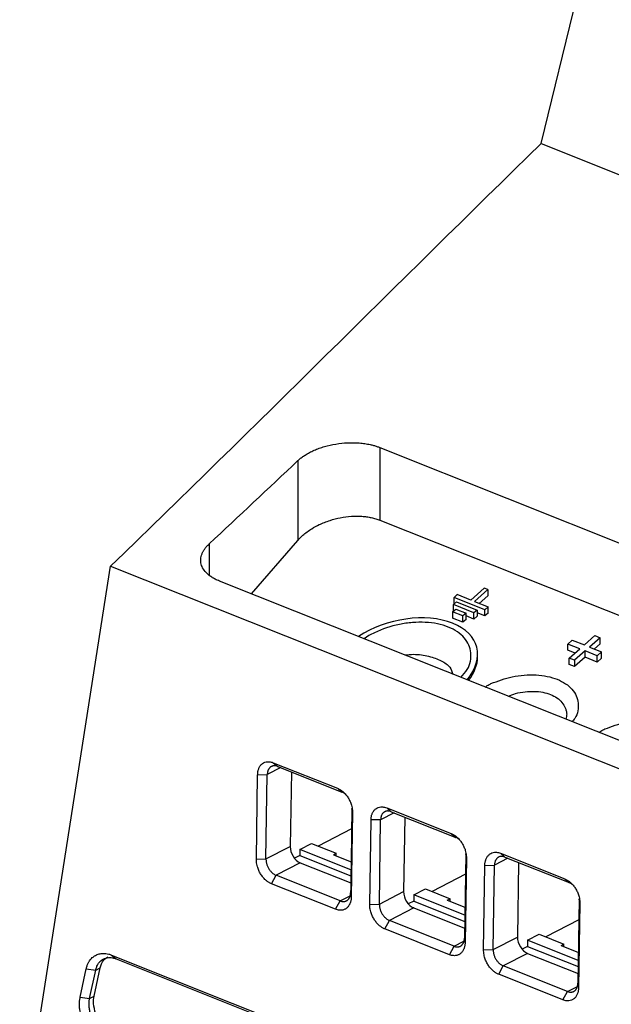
# Model space of a CAD drawing. Header units: millimetres. Extents: x -0.39 to 0.76, y -0.29 to 0.59.
# Tile 59 of 137: x 0.516 to 0.5594, y -0.1625 to -0.0902. Entities that reach past the tile are written whole.
import ezdxf

# ---------------------------------------------------------------- set-up
doc = ezdxf.new("R2010")
doc.units = ezdxf.units.MM

msp = doc.modelspace()

# ---------------------------------------------------------------- linework, layer by layer
at = {"color": 7, "linetype": 'Continuous', "lineweight": 25}
for p, q in [((0.554253, -0.099313), (0.564604, -0.056817)), ((0.554253, -0.099313), (0.575832, -0.107919)), ((0.54243, -0.121619), (0.54242, -0.126944)), ((0.54243, -0.121619), (0.577555, -0.135628)), ((0.536414, -0.122579), (0.536404, -0.128432)), ((0.54242, -0.126944), (0.610502, -0.154096)), ((0.533008, -0.132356), (0.536404, -0.128432)), ((0.516012, -0.172863), (0.52268, -0.130317)), ((0.52268, -0.130317), (0.562473, -0.146186)), ((0.564377, -0.144867), (0.530659, -0.131419)), ((0.550086, -0.131942), (0.549097, -0.132811)), ((0.550349, -0.132047), (0.54936, -0.132916)), ((0.550349, -0.132047), (0.550086, -0.131942)), ((0.550349, -0.132047), (0.550348, -0.132508)), ((0.5481, -0.132413), (0.547869, -0.132616)), ((0.550127, -0.133516), (0.547869, -0.132616)), ((0.547869, -0.133077), (0.547869, -0.132616)), ((0.549097, -0.132811), (0.5481, -0.132413)), ((0.54936, -0.132916), (0.550357, -0.133314)), ((0.550348, -0.132508), (0.549721, -0.13306)), ((0.547765, -0.133669), (0.547996, -0.133467)), ((0.547816, -0.133604), (0.547817, -0.133143)), ((0.547817, -0.133143), (0.548048, -0.13294)), ((0.549322, -0.133743), (0.547817, -0.133143)), ((0.547996, -0.133467), (0.548748, -0.133767)), ((0.548048, -0.13294), (0.549553, -0.13354)), ((0.549553, -0.13354), (0.549322, -0.133743)), ((0.549553, -0.13354), (0.549552, -0.134001)), ((0.550126, -0.133978), (0.550127, -0.133516)), ((0.550357, -0.133314), (0.550127, -0.133516)), ((0.550357, -0.133775), (0.550357, -0.133314)), ((0.547765, -0.133669), (0.547764, -0.134131)), ((0.548517, -0.134431), (0.547764, -0.134131)), ((0.548517, -0.13397), (0.547765, -0.133669)), ((0.548748, -0.133767), (0.548517, -0.13397)), ((0.548517, -0.134431), (0.548517, -0.13397)), ((0.548747, -0.134228), (0.548517, -0.134431)), ((0.548747, -0.134228), (0.548748, -0.133767)), ((0.549321, -0.134204), (0.548748, -0.133976)), ((0.549321, -0.134204), (0.549322, -0.133743)), ((0.549552, -0.134001), (0.549321, -0.134204)), ((0.550126, -0.133978), (0.549552, -0.133749)), ((0.550357, -0.133775), (0.550126, -0.133978)), ((0.541613, -0.13542), (0.541278, -0.135654)), ((0.55621, -0.136036), (0.556537, -0.135749)), ((0.556537, -0.135749), (0.557426, -0.136103)), ((0.557426, -0.136103), (0.558204, -0.135419)), ((0.558583, -0.13557), (0.557805, -0.136254)), ((0.558204, -0.135419), (0.558583, -0.13557)), ((0.558582, -0.136031), (0.558583, -0.13557)), ((0.557099, -0.13639), (0.55621, -0.136036)), ((0.55621, -0.136497), (0.55621, -0.136036)), ((0.556738, -0.136708), (0.55621, -0.136497)), ((0.556315, -0.137079), (0.557099, -0.13639)), ((0.557805, -0.136254), (0.558693, -0.136609)), ((0.558582, -0.136031), (0.558165, -0.136398)), ((0.549595, -0.136975), (0.549595, -0.136791)), ((0.556314, -0.137541), (0.556315, -0.137079)), ((0.556694, -0.13723), (0.556315, -0.137079)), ((0.557477, -0.137003), (0.556693, -0.137692)), ((0.556694, -0.13723), (0.556693, -0.137692)), ((0.557478, -0.136541), (0.556694, -0.13723)), ((0.557477, -0.137003), (0.557478, -0.136541)), ((0.558366, -0.137357), (0.557477, -0.137003)), ((0.558367, -0.136896), (0.557478, -0.136541)), ((0.558366, -0.137357), (0.558367, -0.136896)), ((0.558692, -0.13707), (0.558366, -0.137357)), ((0.558693, -0.136609), (0.558367, -0.136896)), ((0.558692, -0.13707), (0.558693, -0.136609)), ((0.556693, -0.137692), (0.556314, -0.137541)), ((0.534611, -0.14474), (0.539314, -0.146616)), ((0.534611, -0.14474), (0.534934, -0.145019)), ((0.534934, -0.145019), (0.539636, -0.146894)), ((0.533369, -0.151819), (0.533462, -0.145628)), ((0.533462, -0.145628), (0.534168, -0.145616)), ((0.534074, -0.151806), (0.534168, -0.145616)), ((0.535936, -0.145418), (0.535853, -0.150887)), ((0.539636, -0.146894), (0.539314, -0.146616)), ((0.542926, -0.148056), (0.547664, -0.149946)), ((0.542926, -0.148056), (0.543248, -0.148335)), ((0.540422, -0.148404), (0.540329, -0.154594)), ((0.540422, -0.148404), (0.540375, -0.148091)), ((0.543248, -0.148335), (0.547986, -0.150224)), ((0.54425, -0.148734), (0.544167, -0.154203)), ((0.541683, -0.155135), (0.541777, -0.148944)), ((0.542482, -0.148932), (0.541777, -0.148944)), ((0.542389, -0.155122), (0.542482, -0.148932)), ((0.540353, -0.149595), (0.537899, -0.150863)), ((0.547664, -0.149946), (0.547986, -0.150224)), ((0.534074, -0.151806), (0.535853, -0.150887)), ((0.536557, -0.151112), (0.537413, -0.15067)), ((0.537413, -0.15067), (0.539219, -0.15139)), ((0.536556, -0.151558), (0.536169, -0.151758)), ((0.536557, -0.151112), (0.536556, -0.151558)), ((0.536556, -0.151558), (0.5403, -0.153051)), ((0.540307, -0.152608), (0.536557, -0.151112)), ((0.539021, -0.151492), (0.539219, -0.15139)), ((0.539021, -0.151492), (0.540316, -0.152008)), ((0.539218, -0.151571), (0.539219, -0.15139)), ((0.548725, -0.151421), (0.548631, -0.157612)), ((0.548772, -0.151734), (0.548725, -0.151421)), ((0.551275, -0.151386), (0.55598, -0.153263)), ((0.551275, -0.151386), (0.551598, -0.151665)), ((0.551598, -0.151665), (0.556303, -0.153541)), ((0.533369, -0.151819), (0.534074, -0.151806)), ((0.536592, -0.152084), (0.534813, -0.153004)), ((0.536592, -0.152084), (0.540293, -0.15356)), ((0.548772, -0.151734), (0.548678, -0.157924)), ((0.550033, -0.158465), (0.550127, -0.152274)), ((0.550127, -0.152274), (0.550832, -0.152262)), ((0.550738, -0.158452), (0.550832, -0.152262)), ((0.5526, -0.152064), (0.552517, -0.157533)), ((0.534477, -0.153623), (0.534813, -0.153004)), ((0.539516, -0.154879), (0.534813, -0.153004)), ((0.548702, -0.152927), (0.546251, -0.154194)), ((0.539179, -0.155498), (0.534477, -0.153623)), ((0.55598, -0.153263), (0.556303, -0.153541)), ((0.540329, -0.154594), (0.540282, -0.154282)), ((0.542389, -0.155122), (0.544167, -0.154203)), ((0.544909, -0.154443), (0.544908, -0.154889)), ((0.544909, -0.154443), (0.545765, -0.154001)), ((0.548657, -0.155938), (0.544909, -0.154443)), ((0.545765, -0.154001), (0.547571, -0.154721)), ((0.539179, -0.155498), (0.539516, -0.154879)), ((0.541683, -0.155135), (0.542389, -0.155122)), ((0.544908, -0.154889), (0.544504, -0.155098)), ((0.544908, -0.154889), (0.54865, -0.156381)), ((0.547373, -0.154823), (0.547571, -0.154721)), ((0.547373, -0.154823), (0.548666, -0.155339)), ((0.54757, -0.154902), (0.547571, -0.154721)), ((0.557042, -0.154738), (0.556948, -0.160929)), ((0.557089, -0.15505), (0.556995, -0.161241)), ((0.557089, -0.15505), (0.557042, -0.154738)), ((0.544906, -0.1554), (0.543127, -0.15632)), ((0.544906, -0.1554), (0.548642, -0.15689)), ((0.542791, -0.156939), (0.543127, -0.15632)), ((0.547865, -0.158209), (0.543127, -0.15632)), ((0.557019, -0.156276), (0.554603, -0.157525)), ((0.547529, -0.158828), (0.542791, -0.156939)), ((0.553261, -0.157774), (0.554117, -0.157332)), ((0.554117, -0.157332), (0.555923, -0.158052)), ((0.548678, -0.157924), (0.548631, -0.157612)), ((0.550738, -0.158452), (0.552517, -0.157533)), ((0.553261, -0.157774), (0.55326, -0.15822)), ((0.556974, -0.159255), (0.553261, -0.157774)), ((0.555725, -0.158154), (0.555923, -0.158052)), ((0.555725, -0.158154), (0.556983, -0.158655)), ((0.555923, -0.158233), (0.555923, -0.158052)), ((0.522754, -0.158854), (0.540599, -0.165971)), ((0.522754, -0.158854), (0.523077, -0.159133)), ((0.547529, -0.158828), (0.547865, -0.158209)), ((0.550033, -0.158465), (0.550738, -0.158452)), ((0.553256, -0.15873), (0.551477, -0.15965)), ((0.55326, -0.15822), (0.552855, -0.158429)), ((0.553256, -0.15873), (0.556959, -0.160207)), ((0.55326, -0.15822), (0.556967, -0.159698)), ((0.523077, -0.159133), (0.540922, -0.166249)), ((0.520446, -0.161955), (0.520892, -0.159877)), ((0.520892, -0.159877), (0.521586, -0.159957)), ((0.52114, -0.162035), (0.521586, -0.159957)), ((0.521469, -0.161864), (0.521915, -0.159786)), ((0.521586, -0.159957), (0.521915, -0.159786)), ((0.551141, -0.160269), (0.551477, -0.15965)), ((0.555846, -0.162145), (0.551141, -0.160269)), ((0.556182, -0.161526), (0.551477, -0.15965)), ((0.556948, -0.160929), (0.556995, -0.161241)), ((0.555846, -0.162145), (0.556182, -0.161526)), ((0.520446, -0.161955), (0.52114, -0.162035)), ((0.52114, -0.162035), (0.521469, -0.161864))]:
    msp.add_line(p, q, dxfattribs=at)
at = {"color": 9, "linetype": 'Continuous', "lineweight": 25}
for p, q in [((0.529915, -0.128683), (0.529911, -0.13097)), ((0.535153, -0.145106), (0.534168, -0.145616)), ((0.543468, -0.148422), (0.542482, -0.148932)), ((0.551818, -0.151752), (0.550832, -0.152262)), ((0.539516, -0.154879), (0.540243, -0.154503)), ((0.547865, -0.158209), (0.548592, -0.157833)), ((0.556182, -0.161526), (0.556909, -0.16115))]:
    msp.add_line(p, q, dxfattribs=at)
at = {"color": 7, "linetype": 'Continuous', "lineweight": 25}
for centre, major_axis, ratio, start_param, end_param in [((0.544219, -0.137625), (0.005313, 0.001349), 0.609204, 5.587543, 8.374723), ((0.544218, -0.13781), (0.005313, 0.001349), 0.609204, 5.629146, 6.128537), ((0.536605, -0.151187), (-0.000442, 0.000897), 0.679035, 0.925405, 2.496201), ((0.54492, -0.154503), (-0.000442, 0.000897), 0.679035, 0.925405, 2.496201), ((0.55327, -0.157833), (-0.000442, 0.000897), 0.679035, 0.925405, 2.496201)]:
    msp.add_ellipse(centre, major_axis=major_axis, ratio=ratio, start_param=start_param, end_param=end_param, dxfattribs=at)
for points in [[(0.52268, -0.130317), (0.533217, -0.120135), (0.543725, -0.109601), (0.554253, -0.099313)], [(0.529915, -0.128683), (0.532082, -0.126658), (0.534249, -0.124622), (0.536414, -0.122579)], [(0.540375, -0.148091), (0.540344, -0.150155), (0.540313, -0.152219), (0.540282, -0.154282)]]:
    msp.add_open_spline(points, degree=3, dxfattribs=at)
for points, knots in [([(0.536414, -0.122579), (0.536446, -0.12255), (0.536509, -0.122492), (0.536611, -0.122407), (0.536718, -0.122325), (0.536831, -0.122245), (0.537007, -0.122129), (0.53726, -0.121983), (0.537603, -0.121818), (0.537971, -0.121671), (0.538491, -0.121503), (0.53919, -0.121346), (0.539917, -0.12127), (0.540495, -0.121262), (0.540919, -0.121282), (0.541329, -0.121328), (0.541677, -0.121392), (0.541967, -0.121463), (0.542207, -0.121535), (0.542355, -0.121591), (0.54243, -0.121619)], [0, 0, 0, 0, 0.025198, 0.050311, 0.075387, 0.100469, 0.125604, 0.187494, 0.249351, 0.311055, 0.372721, 0.496947, 0.62349, 0.686392, 0.74922, 0.811701, 0.874161, 0.916126, 0.957996, 1, 1, 1, 1]), ([(0.536404, -0.128432), (0.536433, -0.128399), (0.536499, -0.128324), (0.536622, -0.128199), (0.536908, -0.127934), (0.537354, -0.127608), (0.538034, -0.127239), (0.538739, -0.126961), (0.539539, -0.126753), (0.540329, -0.126649), (0.540978, -0.126647), (0.54146, -0.126695), (0.541802, -0.126754), (0.542125, -0.126835), (0.542322, -0.126908), (0.54242, -0.126944)], [0, 0, 0, 0, 0.0236516, 0.0540172, 0.0910959, 0.2232368, 0.3177333, 0.4407854, 0.5513051, 0.668901, 0.7807808, 0.8361996, 0.8911862, 0.9457747, 1, 1, 1, 1]), ([(0.530659, -0.131419), (0.530607, -0.131398), (0.530503, -0.131355), (0.530357, -0.131285), (0.530219, -0.13121), (0.53009, -0.131131), (0.529969, -0.131048), (0.529857, -0.13096), (0.529672, -0.130796), (0.52946, -0.130542), (0.529306, -0.130181), (0.529272, -0.129806), (0.529348, -0.129488), (0.529467, -0.129235), (0.529586, -0.129046), (0.529733, -0.128861), (0.529854, -0.128742), (0.529915, -0.128683)], [0, 0, 0, 0, 0.036974, 0.073745, 0.110418, 0.147093, 0.183875, 0.220866, 0.258166, 0.382366, 0.506286, 0.628279, 0.750625, 0.812946, 0.874965, 0.937159, 1, 1, 1, 1]), ([(0.548373, -0.138484), (0.548541, -0.138296), (0.549055, -0.137722), (0.549165, -0.136871), (0.548983, -0.136101), (0.548648, -0.135573), (0.548137, -0.135123), (0.547467, -0.134773), (0.546665, -0.134536), (0.545771, -0.134424), (0.54482, -0.134439), (0.543538, -0.134623), (0.54243, -0.134986), (0.541752, -0.135346), (0.541613, -0.13542)], [0, 0, 0, 0, 0.071742, 0.219523, 0.293505, 0.367928, 0.442125, 0.516874, 0.591096, 0.665556, 0.739654, 0.814104, 0.961943, 1, 1, 1, 1]), ([(0.544246, -0.136838), (0.544467, -0.136816), (0.545077, -0.136753), (0.54604, -0.136914), (0.546964, -0.137244), (0.547603, -0.137693), (0.547721, -0.13807), (0.547776, -0.138246)], [0, 0, 0, 0, 0.127815, 0.352188, 0.577309, 0.803588, 1, 1, 1, 1]), ([(0.550574, -0.138941), (0.551085, -0.13875), (0.55215, -0.138353), (0.553624, -0.138253), (0.554715, -0.138391), (0.555452, -0.138608), (0.556069, -0.138931), (0.556541, -0.139343), (0.556854, -0.139828), (0.55702, -0.140537), (0.55697, -0.141222), (0.556597, -0.141659), (0.55653, -0.141737)], [0, 0, 0, 0, 0.149679, 0.312138, 0.39377, 0.475394, 0.55699, 0.638629, 0.720237, 0.801865, 0.964364, 1, 1, 1, 1]), ([(0.550149, -0.139192), (0.550243, -0.139123), (0.550373, -0.139029), (0.550531, -0.138959), (0.550574, -0.138941)], [0, 0, 0, 0, 0.732031, 1, 1, 1, 1]), ([(0.551851, -0.139871), (0.552023, -0.139796), (0.552415, -0.139626), (0.553071, -0.139529), (0.55375, -0.139491), (0.554386, -0.13956), (0.554957, -0.139723), (0.555437, -0.139978), (0.5558, -0.14031), (0.556006, -0.14064), (0.55607, -0.140856), (0.556091, -0.14093)], [0, 0, 0, 0, 0.097086, 0.221563, 0.339365, 0.460713, 0.580147, 0.699185, 0.820899, 0.938506, 1, 1, 1, 1]), ([(0.556091, -0.14093), (0.55611, -0.141007), (0.556157, -0.141204), (0.556094, -0.141418), (0.556056, -0.141548)], [0, 0, 0, 0, 0.394535, 1, 1, 1, 1]), ([(0.558493, -0.14252), (0.558588, -0.142451), (0.558717, -0.142357), (0.558876, -0.142287), (0.558918, -0.142269)], [0, 0, 0, 0, 0.732031, 1, 1, 1, 1]), ([(0.558918, -0.142269), (0.559429, -0.142078), (0.560494, -0.14168), (0.561968, -0.141581), (0.563059, -0.141719), (0.563797, -0.141936), (0.564413, -0.142258), (0.564885, -0.14267), (0.565198, -0.143156), (0.565364, -0.143865), (0.565315, -0.144549), (0.564942, -0.144986), (0.564875, -0.145065)], [0, 0, 0, 0, 0.149679, 0.312138, 0.39377, 0.475394, 0.55699, 0.638629, 0.720237, 0.801865, 0.964364, 1, 1, 1, 1]), ([(0.533462, -0.145628), (0.533464, -0.145593), (0.533466, -0.145523), (0.533478, -0.145423), (0.533497, -0.145327), (0.533523, -0.145235), (0.533571, -0.145106), (0.533658, -0.144952), (0.533803, -0.144805), (0.533978, -0.144706), (0.534154, -0.144666), (0.534318, -0.144665), (0.534463, -0.144688), (0.534562, -0.144723), (0.534611, -0.14474)], [0, 0, 0, 0, 0.050252, 0.100071, 0.149774, 0.199679, 0.250101, 0.374783, 0.499871, 0.624605, 0.749647, 0.833175, 0.916147, 1, 1, 1, 1]), ([(0.534934, -0.145019), (0.534909, -0.145009), (0.534859, -0.144991), (0.534786, -0.144976), (0.534715, -0.144969), (0.534647, -0.14497), (0.534583, -0.14498), (0.534522, -0.144998), (0.534466, -0.145023), (0.534414, -0.145055), (0.534367, -0.145094), (0.534325, -0.145138), (0.534288, -0.145186), (0.534257, -0.145239), (0.53423, -0.145296), (0.534208, -0.145356), (0.534191, -0.145418), (0.534179, -0.145483), (0.53417, -0.145548), (0.534169, -0.145593), (0.534168, -0.145616)], [0, 0, 0, 0, 0.063416, 0.125907, 0.187473, 0.248114, 0.30783, 0.366621, 0.424487, 0.481428, 0.537445, 0.592537, 0.646704, 0.699948, 0.752266, 0.803661, 0.854131, 0.903678, 0.952301, 1, 1, 1, 1]), ([(0.539314, -0.146616), (0.539344, -0.146628), (0.539403, -0.146654), (0.53949, -0.146701), (0.539576, -0.146756), (0.539661, -0.146818), (0.539784, -0.146922), (0.53994, -0.147084), (0.54011, -0.14732), (0.540249, -0.14758), (0.540339, -0.147825), (0.540392, -0.148041), (0.54042, -0.148226), (0.540421, -0.148344), (0.540422, -0.148404)], [0, 0, 0, 0, 0.050325, 0.100192, 0.149906, 0.199775, 0.250104, 0.374913, 0.499881, 0.62468, 0.749651, 0.833324, 0.916279, 1, 1, 1, 1]), ([(0.539859, -0.147029), (0.539841, -0.147013), (0.53977, -0.146952), (0.539693, -0.146919), (0.539636, -0.146894)], [0, 0, 0, 0, 0.265239, 1, 1, 1, 1]), ([(0.541777, -0.148944), (0.541778, -0.148909), (0.54178, -0.148839), (0.541793, -0.148739), (0.541811, -0.148643), (0.541837, -0.148551), (0.541886, -0.148422), (0.541973, -0.148268), (0.542118, -0.148121), (0.542292, -0.148022), (0.542468, -0.147982), (0.542632, -0.147981), (0.542778, -0.148004), (0.542876, -0.148039), (0.542926, -0.148056)], [0, 0, 0, 0, 0.050256, 0.100077, 0.14978, 0.199683, 0.250101, 0.37478, 0.49987, 0.624611, 0.749648, 0.833159, 0.916131, 1, 1, 1, 1]), ([(0.543248, -0.148335), (0.543223, -0.148325), (0.543174, -0.148307), (0.5431, -0.148292), (0.54303, -0.148284), (0.542962, -0.148286), (0.542897, -0.148296), (0.542837, -0.148314), (0.542781, -0.148339), (0.542729, -0.148371), (0.542682, -0.148409), (0.54264, -0.148453), (0.542603, -0.148502), (0.542571, -0.148555), (0.542544, -0.148612), (0.542522, -0.148672), (0.542505, -0.148734), (0.542493, -0.148799), (0.542485, -0.148864), (0.542483, -0.148909), (0.542482, -0.148932)], [0, 0, 0, 0, 0.063365, 0.125811, 0.187338, 0.247946, 0.307634, 0.366404, 0.424255, 0.481188, 0.537201, 0.592296, 0.646473, 0.699731, 0.752071, 0.803492, 0.853996, 0.903582, 0.95225, 1, 1, 1, 1]), ([(0.547664, -0.149946), (0.547693, -0.149958), (0.547752, -0.149984), (0.54784, -0.150031), (0.547926, -0.150086), (0.548011, -0.150148), (0.548134, -0.150252), (0.54829, -0.150414), (0.548459, -0.15065), (0.548598, -0.15091), (0.548689, -0.151155), (0.548742, -0.151371), (0.548769, -0.151556), (0.548771, -0.151674), (0.548772, -0.151734)], [0, 0, 0, 0, 0.050332, 0.100202, 0.149916, 0.199781, 0.250104, 0.374896, 0.499881, 0.624695, 0.749652, 0.833306, 0.916261, 1, 1, 1, 1]), ([(0.548209, -0.150359), (0.54819, -0.150343), (0.548119, -0.150282), (0.548043, -0.150249), (0.547986, -0.150224)], [0, 0, 0, 0, 0.264712, 1, 1, 1, 1]), ([(0.550127, -0.152274), (0.550128, -0.152239), (0.55013, -0.152169), (0.550142, -0.152069), (0.550161, -0.151973), (0.550187, -0.151881), (0.550236, -0.151752), (0.550322, -0.151598), (0.550467, -0.151451), (0.550642, -0.151352), (0.550818, -0.151312), (0.550982, -0.151311), (0.551128, -0.151334), (0.551226, -0.151369), (0.551275, -0.151386)], [0, 0, 0, 0, 0.050258, 0.100081, 0.149784, 0.199686, 0.250101, 0.374776, 0.49987, 0.624611, 0.749648, 0.83316, 0.916132, 1, 1, 1, 1]), ([(0.551598, -0.151665), (0.551573, -0.151655), (0.551523, -0.151637), (0.55145, -0.151622), (0.551379, -0.151614), (0.551311, -0.151616), (0.551247, -0.151626), (0.551186, -0.151644), (0.55113, -0.151669), (0.551079, -0.151701), (0.551032, -0.15174), (0.55099, -0.151783), (0.550953, -0.151832), (0.550921, -0.151885), (0.550894, -0.151942), (0.550872, -0.152002), (0.550855, -0.152064), (0.550843, -0.152129), (0.550835, -0.152194), (0.550833, -0.152239), (0.550832, -0.152262)], [0, 0, 0, 0, 0.063397, 0.125871, 0.187422, 0.248051, 0.307757, 0.36654, 0.4244, 0.481338, 0.537354, 0.592447, 0.646618, 0.699866, 0.752193, 0.803598, 0.854081, 0.903642, 0.952282, 1, 1, 1, 1]), ([(0.534477, -0.153623), (0.534447, -0.15361), (0.534388, -0.153585), (0.5343, -0.153537), (0.534213, -0.153481), (0.534128, -0.153418), (0.534004, -0.153313), (0.533848, -0.153149), (0.533679, -0.15291), (0.53354, -0.152648), (0.533451, -0.152401), (0.533398, -0.152184), (0.533371, -0.151998), (0.533369, -0.151879), (0.533369, -0.151819)], [0, 0, 0, 0, 0.050252, 0.10007, 0.149773, 0.199677, 0.250099, 0.374786, 0.499865, 0.624596, 0.74964, 0.833189, 0.916165, 1, 1, 1, 1]), ([(0.534074, -0.151806), (0.534074, -0.151836), (0.534074, -0.151895), (0.534084, -0.151988), (0.534101, -0.152084), (0.534126, -0.152183), (0.53416, -0.152282), (0.534203, -0.152382), (0.534254, -0.152481), (0.534313, -0.152577), (0.534381, -0.152669), (0.534456, -0.152755), (0.534537, -0.152834), (0.534625, -0.152903), (0.534718, -0.152962), (0.534781, -0.15299), (0.534813, -0.153004)], [0, 0, 0, 0, 0.06168, 0.12486, 0.189538, 0.255716, 0.323393, 0.39257, 0.463248, 0.535425, 0.609103, 0.684281, 0.760959, 0.839139, 0.918819, 1, 1, 1, 1]), ([(0.55598, -0.153263), (0.55601, -0.153275), (0.556069, -0.1533), (0.556157, -0.153348), (0.556243, -0.153403), (0.556327, -0.153465), (0.556451, -0.153569), (0.556607, -0.15373), (0.556776, -0.153966), (0.556915, -0.154226), (0.557006, -0.154471), (0.557059, -0.154688), (0.557086, -0.154872), (0.557088, -0.154991), (0.557089, -0.15505)], [0, 0, 0, 0, 0.050329, 0.100198, 0.149911, 0.199779, 0.250104, 0.374898, 0.499881, 0.624691, 0.749652, 0.833311, 0.916266, 1, 1, 1, 1]), ([(0.556526, -0.153675), (0.556507, -0.153659), (0.556436, -0.153599), (0.556359, -0.153566), (0.556303, -0.153541)], [0, 0, 0, 0, 0.264724, 1, 1, 1, 1]), ([(0.539516, -0.154879), (0.539541, -0.154888), (0.53959, -0.154906), (0.539663, -0.154922), (0.539734, -0.154929), (0.539802, -0.154928), (0.539866, -0.154918), (0.539927, -0.1549), (0.539983, -0.154875), (0.540035, -0.154843), (0.540082, -0.154805), (0.540124, -0.154761), (0.540161, -0.154712), (0.540193, -0.154659), (0.540219, -0.154602), (0.540241, -0.154542), (0.540259, -0.15448), (0.540271, -0.154415), (0.540279, -0.15435), (0.540281, -0.154305), (0.540282, -0.154282)], [0, 0, 0, 0, 0.063274, 0.12564, 0.187097, 0.247646, 0.307286, 0.366019, 0.423843, 0.480759, 0.536768, 0.591868, 0.646061, 0.699345, 0.751723, 0.803193, 0.853755, 0.90341, 0.952159, 1, 1, 1, 1]), ([(0.540329, -0.154594), (0.540327, -0.15463), (0.540325, -0.1547), (0.540313, -0.154801), (0.540294, -0.154898), (0.540269, -0.15499), (0.540221, -0.155121), (0.540135, -0.155277), (0.53999, -0.155427), (0.539816, -0.155529), (0.539639, -0.155571), (0.539474, -0.155573), (0.539328, -0.155551), (0.539229, -0.155516), (0.539179, -0.155498)], [0, 0, 0, 0, 0.050321, 0.100185, 0.149899, 0.19977, 0.250102, 0.374912, 0.499875, 0.624692, 0.749644, 0.833292, 0.916248, 1, 1, 1, 1]), ([(0.542791, -0.156939), (0.542761, -0.156926), (0.542702, -0.156901), (0.542614, -0.156853), (0.542528, -0.156797), (0.542443, -0.156734), (0.542318, -0.156629), (0.542162, -0.156465), (0.541993, -0.156226), (0.541855, -0.155964), (0.541765, -0.155717), (0.541713, -0.1555), (0.541686, -0.155314), (0.541684, -0.155194), (0.541683, -0.155135)], [0, 0, 0, 0, 0.050247, 0.100063, 0.149765, 0.199672, 0.250099, 0.37479, 0.499865, 0.624597, 0.749639, 0.833192, 0.916168, 1, 1, 1, 1]), ([(0.542389, -0.155122), (0.542389, -0.155152), (0.542389, -0.155211), (0.542398, -0.155304), (0.542415, -0.1554), (0.542441, -0.155498), (0.542475, -0.155598), (0.542517, -0.155698), (0.542568, -0.155797), (0.542628, -0.155893), (0.542695, -0.155985), (0.54277, -0.156071), (0.542852, -0.15615), (0.54294, -0.156219), (0.543032, -0.156277), (0.543095, -0.156306), (0.543127, -0.15632)], [0, 0, 0, 0, 0.0616804, 0.1248597, 0.1895381, 0.2557158, 0.3233932, 0.3925704, 0.4632476, 0.5354249, 0.6091026, 0.6842808, 0.7609595, 0.8391389, 0.918819, 1, 1, 1, 1]), ([(0.548678, -0.157924), (0.548677, -0.15796), (0.548675, -0.15803), (0.548663, -0.158131), (0.548644, -0.158228), (0.548619, -0.15832), (0.54857, -0.158451), (0.548484, -0.158607), (0.54834, -0.158757), (0.548166, -0.158859), (0.547989, -0.158901), (0.547824, -0.158903), (0.547678, -0.158881), (0.547579, -0.158846), (0.547529, -0.158828)], [0, 0, 0, 0, 0.050314, 0.100175, 0.149889, 0.199763, 0.250102, 0.374918, 0.499875, 0.624687, 0.749644, 0.833306, 0.916263, 1, 1, 1, 1]), ([(0.547865, -0.158209), (0.54789, -0.158218), (0.54794, -0.158236), (0.548013, -0.158252), (0.548084, -0.158259), (0.548151, -0.158258), (0.548216, -0.158248), (0.548276, -0.15823), (0.548333, -0.158205), (0.548384, -0.158173), (0.548431, -0.158135), (0.548473, -0.158091), (0.54851, -0.158042), (0.548542, -0.157989), (0.548569, -0.157933), (0.548591, -0.157873), (0.548608, -0.15781), (0.548621, -0.157746), (0.548629, -0.15768), (0.548631, -0.157635), (0.548631, -0.157612)], [0, 0, 0, 0, 0.06323, 0.125557, 0.186981, 0.247501, 0.307119, 0.365833, 0.423645, 0.480553, 0.536559, 0.591662, 0.645862, 0.69916, 0.751555, 0.803048, 0.853639, 0.903328, 0.952115, 1, 1, 1, 1]), ([(0.520892, -0.159877), (0.5209, -0.159839), (0.520918, -0.159764), (0.520951, -0.159656), (0.52099, -0.159553), (0.521034, -0.159454), (0.521084, -0.159361), (0.521176, -0.159214), (0.521328, -0.159036), (0.521564, -0.158867), (0.521832, -0.15876), (0.522093, -0.158725), (0.522332, -0.158738), (0.522542, -0.158778), (0.522683, -0.158829), (0.522754, -0.158854)], [0, 0, 0, 0, 0.041877, 0.0835, 0.125005, 0.166528, 0.208205, 0.250169, 0.374995, 0.500041, 0.624855, 0.749927, 0.833381, 0.916384, 1, 1, 1, 1]), ([(0.551141, -0.160269), (0.551111, -0.160256), (0.551052, -0.160231), (0.550964, -0.160183), (0.550877, -0.160127), (0.550792, -0.160064), (0.550668, -0.159959), (0.550512, -0.159795), (0.550343, -0.159556), (0.550205, -0.159294), (0.550115, -0.159047), (0.550063, -0.15883), (0.550036, -0.158644), (0.550034, -0.158524), (0.550033, -0.158465)], [0, 0, 0, 0, 0.050248, 0.100064, 0.149766, 0.199673, 0.250098, 0.374789, 0.499865, 0.6246, 0.74964, 0.833189, 0.916165, 1, 1, 1, 1]), ([(0.550738, -0.158452), (0.550738, -0.158482), (0.550739, -0.158541), (0.550748, -0.158634), (0.550765, -0.15873), (0.550791, -0.158828), (0.550824, -0.158928), (0.550867, -0.159028), (0.550918, -0.159127), (0.550977, -0.159223), (0.551045, -0.159315), (0.55112, -0.159401), (0.551202, -0.15948), (0.551289, -0.159549), (0.551382, -0.159608), (0.551445, -0.159636), (0.551477, -0.15965)], [0, 0, 0, 0, 0.0616804, 0.1248597, 0.1895381, 0.2557158, 0.3233932, 0.3925704, 0.4632476, 0.5354249, 0.6091026, 0.6842808, 0.7609595, 0.8391389, 0.918819, 1, 1, 1, 1]), ([(0.521586, -0.159957), (0.521604, -0.159872), (0.521652, -0.159712), (0.521757, -0.159502), (0.52188, -0.159342), (0.52201, -0.159225), (0.522151, -0.159134), (0.522287, -0.159079), (0.522446, -0.159042), (0.522612, -0.159029), (0.522835, -0.159052), (0.522992, -0.159099), (0.523077, -0.159133)], [2, 2, 2, 2, 2.551207, 3.09408, 3.634766, 4.042059, 4.429978, 4.93318, 5.184004, 5.684079, 6.186135, 6.785343, 6.785343, 6.785343, 6.785343]), ([(0.521915, -0.159786), (0.521979, -0.159587), (0.522093, -0.159226), (0.522365, -0.159057), (0.522487, -0.158982)], [0, 0, 0, 0, 0.554476, 1, 1, 1, 1]), ([(0.556182, -0.161526), (0.556207, -0.161535), (0.556257, -0.161553), (0.55633, -0.161569), (0.5564, -0.161576), (0.556468, -0.161574), (0.556533, -0.161565), (0.556593, -0.161547), (0.556649, -0.161522), (0.556701, -0.16149), (0.556748, -0.161452), (0.55679, -0.161408), (0.556827, -0.161359), (0.556859, -0.161306), (0.556886, -0.161249), (0.556908, -0.161189), (0.556925, -0.161127), (0.556937, -0.161062), (0.556946, -0.160997), (0.556947, -0.160951), (0.556948, -0.160929)], [0, 0, 0, 0, 0.063239, 0.125574, 0.187004, 0.24753, 0.307152, 0.36587, 0.423684, 0.480594, 0.5366, 0.591703, 0.645902, 0.699197, 0.751588, 0.803077, 0.853662, 0.903344, 0.952124, 1, 1, 1, 1]), ([(0.556995, -0.161241), (0.556994, -0.161276), (0.556992, -0.161347), (0.556979, -0.161448), (0.556961, -0.161545), (0.556935, -0.161637), (0.556887, -0.161768), (0.556801, -0.161924), (0.556657, -0.162073), (0.556482, -0.162175), (0.556306, -0.162218), (0.556141, -0.16222), (0.555995, -0.162198), (0.555896, -0.162163), (0.555846, -0.162145)], [0, 0, 0, 0, 0.050317, 0.10018, 0.149894, 0.199766, 0.250102, 0.374914, 0.499875, 0.624687, 0.749644, 0.833308, 0.916265, 1, 1, 1, 1]), ([(0.52224, -0.165418), (0.5222, -0.165401), (0.52212, -0.165367), (0.522, -0.165306), (0.521882, -0.165236), (0.521766, -0.165158), (0.521652, -0.165071), (0.52154, -0.164976), (0.52134, -0.164789), (0.521068, -0.164476), (0.520775, -0.163999), (0.520554, -0.163483), (0.520443, -0.163039), (0.5204, -0.16269), (0.520391, -0.162434), (0.520403, -0.162187), (0.520432, -0.162032), (0.520446, -0.161955)], [0, 0, 0, 0, 0.036098, 0.071834, 0.107355, 0.14281, 0.17835, 0.214124, 0.250278, 0.375081, 0.500073, 0.624864, 0.749849, 0.812305, 0.874915, 0.937423, 1, 1, 1, 1]), ([(0.522577, -0.164799), (0.522543, -0.164786), (0.522441, -0.164741), (0.522308, -0.164666), (0.522145, -0.164555), (0.521987, -0.164426), (0.521803, -0.16424), (0.521643, -0.164041), (0.521508, -0.163837), (0.5214, -0.163644), (0.521306, -0.163442), (0.521245, -0.163278), (0.521199, -0.163132), (0.521171, -0.163029), (0.521143, -0.1629), (0.52112, -0.162772), (0.521106, -0.162645), (0.521098, -0.162519), (0.521097, -0.16242), (0.521104, -0.162246), (0.52112, -0.162127), (0.52114, -0.162035)], [2, 2, 2, 2, 2.238118, 2.710601, 2.945596, 3.414243, 3.88281, 4.400439, 4.789516, 5.17955, 5.56928, 5.958083, 6.101398, 6.387769, 6.530803, 6.816566, 7.102322, 7.245346, 7.531946, 7.675657, 8.26832, 8.26832, 8.26832, 8.26832]), ([(0.522906, -0.164629), (0.522871, -0.164614), (0.522801, -0.164585), (0.522696, -0.164529), (0.522591, -0.164464), (0.522486, -0.164391), (0.522382, -0.164308), (0.52228, -0.164216), (0.52218, -0.164115), (0.522083, -0.164005), (0.521991, -0.163888), (0.521902, -0.163763), (0.521819, -0.163631), (0.521677, -0.163374), (0.521487, -0.162903), (0.521415, -0.162389), (0.521438, -0.162033), (0.52146, -0.161914), (0.521469, -0.161864)], [0, 0, 0, 0, 0.038988, 0.078477, 0.118468, 0.15896, 0.199954, 0.241449, 0.283446, 0.325944, 0.368944, 0.412446, 0.456449, 0.500954, 0.659976, 0.879071, 0.949057, 1, 1, 1, 1])]:
    msp.add_open_spline(points, degree=3, knots=knots, dxfattribs=at)

doc.saveas('drawing.dxf')
